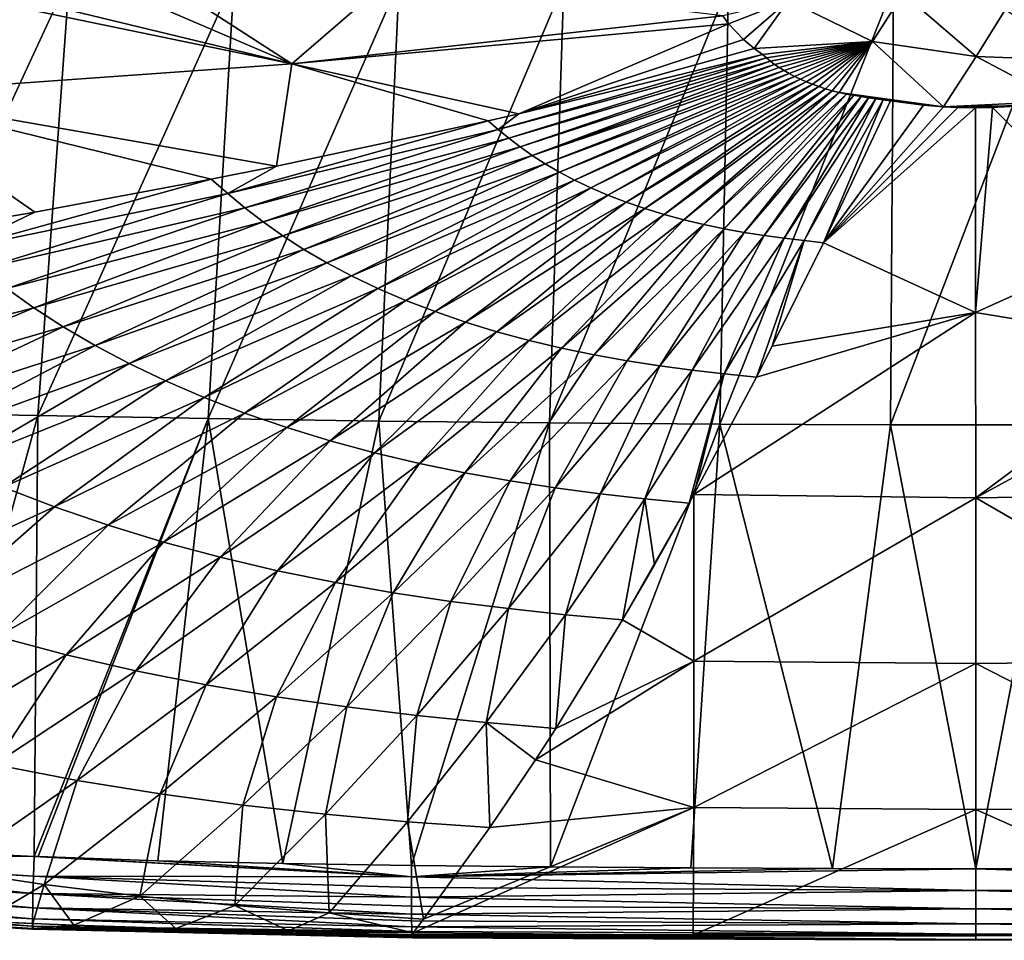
# Model space of a CAD drawing. Header units: metres. Extents: x -109 to 109, y -78 to 121.
# Tile 5 of 256: x -83.69 to -76.29, y -64.3 to -57.38. Entities that reach past the tile are written whole.
import ezdxf

# ---------------------------------------------------------------- set-up
doc = ezdxf.new("R2010")
doc.units = ezdxf.units.M
doc.layers.add('solid_508554_SW0001', color=7, linetype='CONTINUOUS')

msp = doc.modelspace()

# ---------------------------------------------------------------- linework, layer by layer
at = {"layer": 'solid_508554_SW0001'}
for points in [[(-85.486076, -56.914413, 32.06068), (-84.845131, -57.939186, 30.321795), (-81.642212, -57.710243, 31.391817)], [(-84.790482, -56.950092, 32.163677), (-85.486076, -56.914413, 32.06068), (-81.642212, -57.710243, 31.391817)], [(-83.271301, -57.009342, 32.377842), (-84.790482, -56.950092, 32.163677), (-81.642212, -57.710243, 31.391817)], [(-84.550629, -57.03764, 11.283317), (-83.312614, -57.052296, 11.226068), (-84.832703, -60.330124, 12.913543)], [(-83.312614, -57.052296, 11.226068), (-83.551331, -60.353901, 12.865993), (-84.832703, -60.330124, 12.913543)], [(-83.312614, -57.052296, 11.226068), (-82.074158, -57.071987, 11.178472), (-83.551331, -60.353901, 12.865993)], [(-82.700928, -57.024986, 32.454441), (-83.271301, -57.009342, 32.377842), (-81.642212, -57.710243, 31.391817)], [(-80.878265, -57.050926, 32.685322), (-82.700928, -57.024986, 32.454441), (-81.642212, -57.710243, 31.391817)], [(-80.878265, -57.050926, 32.685322), (-81.642212, -57.710243, 31.391817), (-78.402672, -57.349182, 32.399666)], [(-82.074158, -57.071987, 11.178472), (-82.269501, -60.376293, 12.824239), (-83.551331, -60.353901, 12.865993)], [(-82.074158, -57.071987, 11.178472), (-80.835426, -57.091961, 11.142386), (-82.269501, -60.376293, 12.824239)], [(-80.835426, -57.091961, 11.142386), (-80.987404, -60.395004, 12.791321), (-82.269501, -60.376293, 12.824239)], [(-80.835426, -57.091961, 11.142386), (-79.596962, -57.108158, 11.116246), (-80.987404, -60.395004, 12.791321)], [(-79.596962, -57.108158, 11.116246), (-79.705482, -60.4091, 12.767171), (-80.987404, -60.395004, 12.791321)], [(-79.596962, -57.108158, 11.116246), (-78.358513, -57.119034, 11.099188), (-79.705482, -60.4091, 12.767171)], [(-78.358513, -57.119034, 11.099188), (-78.423553, -60.418354, 12.751455), (-79.705482, -60.4091, 12.767171)], [(-78.358513, -57.119034, 11.099188), (-77.119438, -57.124493, 11.090763), (-78.423553, -60.418354, 12.751455)], [(-77.119438, -57.124493, 11.090763), (-77.141106, -60.422939, 12.743707), (-78.423553, -60.418354, 12.751455)], [(-75.879929, -57.124489, 11.090767), (-75.858315, -60.422939, 12.74371), (-77.141106, -60.422939, 12.743707)], [(-77.119438, -57.124493, 11.090763), (-75.879929, -57.124489, 11.090767), (-77.141106, -60.422939, 12.743707)], [(-77.277977, -57.542004, 32.107441), (-77.046539, -57.183506, 32.741199), (-77.90799, -57.23587, 32.625946)], [(-76.498405, -57.654716, 31.913696), (-77.046539, -57.183506, 32.741199), (-77.277977, -57.542004, 32.107441)], [(-76.498405, -57.654716, 31.913696), (-76.279861, -57.305431, 32.535816), (-77.046539, -57.183506, 32.741199)], [(-78.402672, -57.349182, 32.399666), (-78.35965, -57.409225, 32.295761), (-77.90799, -57.23587, 32.625946)], [(-78.35965, -57.409225, 32.295761), (-78.246407, -57.529202, 32.08881), (-77.90799, -57.23587, 32.625946)], [(-78.246407, -57.529202, 32.08881), (-78.166405, -57.595165, 31.975464), (-77.90799, -57.23587, 32.625946)], [(-77.277977, -57.542004, 32.107441), (-77.90799, -57.23587, 32.625946), (-78.166405, -57.595165, 31.975464)], [(-81.642212, -57.710243, 31.391817), (-78.35965, -57.409225, 32.295761), (-78.402672, -57.349182, 32.399666)], [(-75.694031, -57.684692, 31.853472), (-76.279861, -57.305431, 32.535816), (-76.498405, -57.654716, 31.913696)], [(-79.934731, -58.08556, 30.927174), (-78.35965, -57.409225, 32.295761), (-81.642212, -57.710243, 31.391817)], [(-79.934731, -58.08556, 30.927174), (-78.246407, -57.529202, 32.08881), (-78.35965, -57.409225, 32.295761)], [(-79.934731, -58.08556, 30.927174), (-78.166405, -57.595165, 31.975464), (-78.246407, -57.529202, 32.08881)], [(-78.103333, -57.640362, 31.898109), (-77.277977, -57.542004, 32.107441), (-78.166405, -57.595165, 31.975464)], [(-78.103333, -57.640362, 31.898109), (-78.074486, -57.665798, 31.85387), (-77.277977, -57.542004, 32.107441)], [(-78.074486, -57.665798, 31.85387), (-78.04438, -57.690773, 31.810532), (-77.277977, -57.542004, 32.107441)], [(-78.04438, -57.690773, 31.810532), (-78.012177, -57.715145, 31.768248), (-77.277977, -57.542004, 32.107441)], [(-78.012177, -57.715145, 31.768248), (-77.97789, -57.738907, 31.727028), (-77.277977, -57.542004, 32.107441)], [(-77.97789, -57.738907, 31.727028), (-77.941391, -57.76194, 31.687067), (-77.277977, -57.542004, 32.107441)], [(-77.941391, -57.76194, 31.687067), (-77.902695, -57.784222, 31.648413), (-77.277977, -57.542004, 32.107441)], [(-77.902695, -57.784222, 31.648413), (-77.861839, -57.805656, 31.611237), (-77.277977, -57.542004, 32.107441)], [(-77.861839, -57.805656, 31.611237), (-77.818954, -57.826187, 31.57564), (-77.277977, -57.542004, 32.107441)], [(-77.818954, -57.826187, 31.57564), (-77.774101, -57.845749, 31.541727), (-77.277977, -57.542004, 32.107441)], [(-77.774101, -57.845749, 31.541727), (-77.727509, -57.864269, 31.509638), (-77.277977, -57.542004, 32.107441)], [(-77.727509, -57.864269, 31.509638), (-77.679245, -57.88171, 31.479425), (-77.277977, -57.542004, 32.107441)], [(-77.679245, -57.88171, 31.479425), (-77.629539, -57.897999, 31.451229), (-77.277977, -57.542004, 32.107441)], [(-77.629539, -57.897999, 31.451229), (-77.579338, -57.913086, 31.425102), (-77.277977, -57.542004, 32.107441)], [(-77.579338, -57.913086, 31.425102), (-77.527771, -57.926655, 31.401663), (-77.277977, -57.542004, 32.107441)], [(-76.74408, -58.034042, 31.213818), (-77.277977, -57.542004, 32.107441), (-77.527771, -57.926655, 31.401663)], [(-76.74408, -58.034042, 31.213818), (-76.498405, -57.654716, 31.913696), (-77.277977, -57.542004, 32.107441)], [(-80.089073, -58.203812, 30.689434), (-78.074486, -57.665798, 31.85387), (-78.103333, -57.640362, 31.898109)], [(-80.089073, -58.203812, 30.689434), (-78.103333, -57.640362, 31.898109), (-79.934731, -58.08556, 30.927174)], [(-79.934731, -58.08556, 30.927174), (-78.103333, -57.640362, 31.898109), (-78.166405, -57.595165, 31.975464)], [(-81.75515, -58.480007, 29.934313), (-81.642212, -57.710243, 31.391817), (-84.845131, -57.939186, 30.321795)], [(-81.75515, -58.480007, 29.934313), (-80.166183, -58.138386, 30.802481), (-81.642212, -57.710243, 31.391817)], [(-80.166183, -58.138386, 30.802481), (-79.934731, -58.08556, 30.927174), (-81.642212, -57.710243, 31.391817)], [(-80.009811, -58.269131, 30.576155), (-78.074486, -57.665798, 31.85387), (-80.089073, -58.203812, 30.689434)], [(-80.009811, -58.269131, 30.576155), (-78.04438, -57.690773, 31.810532), (-78.074486, -57.665798, 31.85387)], [(-79.925591, -58.334106, 30.463226), (-78.04438, -57.690773, 31.810532), (-80.009811, -58.269131, 30.576155)], [(-79.925591, -58.334106, 30.463226), (-78.012177, -57.715145, 31.768248), (-78.04438, -57.690773, 31.810532)], [(-79.834831, -58.398495, 30.351158), (-78.012177, -57.715145, 31.768248), (-79.925591, -58.334106, 30.463226)], [(-79.834831, -58.398495, 30.351158), (-77.97789, -57.738907, 31.727028), (-78.012177, -57.715145, 31.768248)], [(-75.864799, -57.990738, 31.291075), (-76.498405, -57.654716, 31.913696), (-76.74408, -58.034042, 31.213818)], [(-75.864799, -57.990738, 31.291075), (-75.694031, -57.684692, 31.853472), (-76.498405, -57.654716, 31.913696)], [(-79.834831, -58.398495, 30.351158), (-77.941391, -57.76194, 31.687067), (-77.97789, -57.738907, 31.727028)], [(-79.736664, -58.461937, 30.240664), (-77.941391, -57.76194, 31.687067), (-79.834831, -58.398495, 30.351158)], [(-79.736664, -58.461937, 30.240664), (-77.902695, -57.784222, 31.648413), (-77.941391, -57.76194, 31.687067)], [(-79.63044, -58.524048, 30.132494), (-77.902695, -57.784222, 31.648413), (-79.736664, -58.461937, 30.240664)], [(-79.63044, -58.524048, 30.132494), (-77.861839, -57.805656, 31.611237), (-77.902695, -57.784222, 31.648413)], [(-79.516205, -58.584358, 30.027508), (-77.861839, -57.805656, 31.611237), (-79.63044, -58.524048, 30.132494)], [(-79.516205, -58.584358, 30.027508), (-77.818954, -57.826187, 31.57564), (-77.861839, -57.805656, 31.611237)], [(-79.394188, -58.642384, 29.926592), (-77.818954, -57.826187, 31.57564), (-79.516205, -58.584358, 30.027508)], [(-79.394188, -58.642384, 29.926592), (-77.774101, -57.845749, 31.541727), (-77.818954, -57.826187, 31.57564)], [(-79.264954, -58.697655, 29.830601), (-77.774101, -57.845749, 31.541727), (-79.394188, -58.642384, 29.926592)], [(-79.264954, -58.697655, 29.830601), (-77.727509, -57.864269, 31.509638), (-77.774101, -57.845749, 31.541727)], [(-79.129379, -58.749714, 29.740341), (-77.727509, -57.864269, 31.509638), (-79.264954, -58.697655, 29.830601)], [(-79.129379, -58.749714, 29.740341), (-77.679245, -57.88171, 31.479425), (-77.727509, -57.864269, 31.509638)], [(-83.571663, -58.825333, 28.915712), (-84.845131, -57.939186, 30.321795), (-84.159065, -58.926636, 28.580347)], [(-82.247131, -58.578312, 29.661194), (-81.75515, -58.480007, 29.934313), (-84.845131, -57.939186, 30.321795)], [(-83.571663, -58.825333, 28.915712), (-82.247131, -58.578312, 29.661194), (-84.845131, -57.939186, 30.321795)], [(-78.988388, -58.79813, 29.656572), (-77.679245, -57.88171, 31.479425), (-79.129379, -58.749714, 29.740341)], [(-78.988388, -58.79813, 29.656572), (-77.629539, -57.897999, 31.451229), (-77.679245, -57.88171, 31.479425)], [(-78.843117, -58.84259, 29.579826), (-77.629539, -57.897999, 31.451229), (-78.988388, -58.79813, 29.656572)], [(-78.843117, -58.84259, 29.579826), (-77.579338, -57.913086, 31.425102), (-77.629539, -57.897999, 31.451229)], [(-78.694702, -58.882805, 29.510576), (-77.579338, -57.913086, 31.425102), (-78.843117, -58.84259, 29.579826)], [(-78.694702, -58.882805, 29.510576), (-77.527771, -57.926655, 31.401663), (-77.579338, -57.913086, 31.425102)], [(-78.54425, -58.918655, 29.449007), (-77.527771, -57.926655, 31.401663), (-78.694702, -58.882805, 29.510576)], [(-78.54425, -58.918655, 29.449007), (-77.471855, -57.937748, 31.38279), (-77.527771, -57.926655, 31.401663)], [(-78.392792, -58.950157, 29.395039), (-77.471855, -57.937748, 31.38279), (-78.54425, -58.918655, 29.449007)], [(-78.392792, -58.950157, 29.395039), (-77.416855, -57.947342, 31.366488), (-77.471855, -57.937748, 31.38279)], [(-76.893875, -58.022217, 31.234921), (-76.74408, -58.034042, 31.213818), (-77.527771, -57.926655, 31.401663)], [(-77.141624, -57.989719, 31.293045), (-76.893875, -58.022217, 31.234921), (-77.527771, -57.926655, 31.401663)], [(-77.471855, -57.937748, 31.38279), (-77.141624, -57.989719, 31.293045), (-77.527771, -57.926655, 31.401663)], [(-77.471855, -57.937748, 31.38279), (-77.196632, -57.981773, 31.306908), (-77.141624, -57.989719, 31.293045)], [(-77.471855, -57.937748, 31.38279), (-77.416855, -57.947342, 31.366488), (-77.196632, -57.981773, 31.306908)], [(-78.241272, -58.977417, 29.348429), (-77.416855, -57.947342, 31.366488), (-78.392792, -58.950157, 29.395039)], [(-78.241272, -58.977417, 29.348429), (-77.361778, -57.956703, 31.350443), (-77.416855, -57.947342, 31.366488)], [(-78.090294, -59.000847, 29.308392), (-77.361778, -57.956703, 31.350443), (-78.241272, -58.977417, 29.348429)], [(-78.090294, -59.000847, 29.308392), (-77.306656, -57.965511, 31.335255), (-77.361778, -57.956703, 31.350443)], [(-77.940346, -59.020939, 29.273981), (-77.306656, -57.965511, 31.335255), (-78.090294, -59.000847, 29.308392)], [(-77.940346, -59.020939, 29.273981), (-77.251549, -57.973873, 31.320728), (-77.306656, -57.965511, 31.335255)], [(-77.791473, -59.03849, 29.243725), (-77.251549, -57.973873, 31.320728), (-77.940346, -59.020939, 29.273981)], [(-77.791473, -59.03849, 29.243725), (-77.196632, -57.981773, 31.306908), (-77.251549, -57.973873, 31.320728)], [(-77.644302, -59.056713, 29.211342), (-77.196632, -57.981773, 31.306908), (-77.791473, -59.03849, 29.243725)], [(-77.644302, -59.056713, 29.211342), (-77.141624, -57.989719, 31.293045), (-77.196632, -57.981773, 31.306908)], [(-77.644302, -59.056713, 29.211342), (-76.893875, -58.022217, 31.234921), (-77.141624, -57.989719, 31.293045)], [(-77.416855, -57.947342, 31.366488), (-77.251549, -57.973873, 31.320728), (-77.196632, -57.981773, 31.306908)], [(-77.416855, -57.947342, 31.366488), (-77.361778, -57.956703, 31.350443), (-77.251549, -57.973873, 31.320728)], [(-77.361778, -57.956703, 31.350443), (-77.306656, -57.965511, 31.335255), (-77.251549, -57.973873, 31.320728)], [(-76.112411, -58.022903, 31.233688), (-75.864799, -57.990738, 31.291075), (-76.74408, -58.034042, 31.213818)], [(-80.089073, -58.203812, 30.689434), (-79.934731, -58.08556, 30.927174), (-80.166183, -58.138386, 30.802481)], [(-77.644302, -59.056713, 29.211342), (-76.74408, -58.034042, 31.213818), (-76.893875, -58.022217, 31.234921)], [(-77.644302, -59.056713, 29.211342), (-76.636002, -58.039074, 31.20484), (-76.74408, -58.034042, 31.213818)], [(-77.644302, -59.056713, 29.211342), (-76.502373, -58.041321, 31.200832), (-76.636002, -58.039074, 31.20484)], [(-76.501709, -59.578777, 28.155458), (-76.502373, -58.041321, 31.200832), (-77.644302, -59.056713, 29.211342)], [(-76.373726, -58.039379, 31.2043), (-76.112411, -58.022903, 31.233688), (-76.74408, -58.034042, 31.213818)], [(-76.502373, -58.041321, 31.200832), (-76.373726, -58.039379, 31.2043), (-76.74408, -58.034042, 31.213818)], [(-76.636002, -58.039074, 31.20484), (-76.502373, -58.041321, 31.200832), (-76.74408, -58.034042, 31.213818)], [(-76.501709, -59.578777, 28.155458), (-76.373726, -58.039379, 31.2043), (-76.502373, -58.041321, 31.200832)], [(-76.501709, -59.578777, 28.155458), (-75.353729, -59.060757, 29.203148), (-76.373726, -58.039379, 31.2043)], [(-75.353729, -59.060757, 29.203148), (-76.112411, -58.022903, 31.233688), (-76.373726, -58.039379, 31.2043)], [(-82.122917, -58.685352, 29.477083), (-80.166183, -58.138386, 30.802481), (-81.75515, -58.480007, 29.934313)], [(-80.089073, -58.203812, 30.689434), (-80.166183, -58.138386, 30.802481), (-82.122917, -58.685352, 29.477083)], [(-80.089073, -58.203812, 30.689434), (-82.122917, -58.685352, 29.477083), (-81.994118, -58.791794, 29.293095)], [(-80.009811, -58.269131, 30.576155), (-80.089073, -58.203812, 30.689434), (-81.994118, -58.791794, 29.293095)], [(-80.009811, -58.269131, 30.576155), (-81.994118, -58.791794, 29.293095), (-81.857254, -58.897545, 29.109636)], [(-79.925591, -58.334106, 30.463226), (-80.009811, -58.269131, 30.576155), (-81.857254, -58.897545, 29.109636)], [(-79.925591, -58.334106, 30.463226), (-81.857254, -58.897545, 29.109636), (-81.709793, -59.002251, 28.927559)], [(-79.834831, -58.398495, 30.351158), (-79.925591, -58.334106, 30.463226), (-81.709793, -59.002251, 28.927559)], [(-79.834831, -58.398495, 30.351158), (-81.709793, -59.002251, 28.927559), (-81.550323, -59.10535, 28.748034)], [(-79.736664, -58.461937, 30.240664), (-79.834831, -58.398495, 30.351158), (-81.550323, -59.10535, 28.748034)], [(-79.736664, -58.461937, 30.240664), (-81.550323, -59.10535, 28.748034), (-81.377792, -59.206238, 28.57229)], [(-79.63044, -58.524048, 30.132494), (-79.736664, -58.461937, 30.240664), (-81.377792, -59.206238, 28.57229)], [(-82.122917, -58.685352, 29.477083), (-81.75515, -58.480007, 29.934313), (-82.247131, -58.578312, 29.661194)], [(-79.63044, -58.524048, 30.132494), (-81.377792, -59.206238, 28.57229), (-81.192261, -59.304169, 28.401735)], [(-79.516205, -58.584358, 30.027508), (-79.63044, -58.524048, 30.132494), (-81.192261, -59.304169, 28.401735)], [(-84.151222, -59.103329, 28.231615), (-82.247131, -58.578312, 29.661194), (-83.571663, -58.825333, 28.915712)], [(-82.122917, -58.685352, 29.477083), (-82.247131, -58.578312, 29.661194), (-84.151222, -59.103329, 28.231615)], [(-79.516205, -58.584358, 30.027508), (-81.192261, -59.304169, 28.401735), (-80.99411, -59.39838, 28.237814)], [(-79.394188, -58.642384, 29.926592), (-79.516205, -58.584358, 30.027508), (-80.99411, -59.39838, 28.237814)], [(-82.122917, -58.685352, 29.477083), (-84.151222, -59.103329, 28.231615), (-83.972946, -59.251598, 27.97719)], [(-81.994118, -58.791794, 29.293095), (-82.122917, -58.685352, 29.477083), (-83.972946, -59.251598, 27.97719)], [(-79.394188, -58.642384, 29.926592), (-80.99411, -59.39838, 28.237814), (-80.784248, -59.488121, 28.081911)], [(-79.264954, -58.697655, 29.830601), (-79.394188, -58.642384, 29.926592), (-80.784248, -59.488121, 28.081911)], [(-79.264954, -58.697655, 29.830601), (-80.784248, -59.488121, 28.081911), (-80.564087, -59.572647, 27.935339)], [(-79.129379, -58.749714, 29.740341), (-79.264954, -58.697655, 29.830601), (-80.564087, -59.572647, 27.935339)], [(-79.129379, -58.749714, 29.740341), (-80.564087, -59.572647, 27.935339), (-80.335136, -59.651272, 27.799322)], [(-78.988388, -58.79813, 29.656572), (-79.129379, -58.749714, 29.740341), (-80.335136, -59.651272, 27.799322)], [(-84.151222, -59.103329, 28.231615), (-83.571663, -58.825333, 28.915712), (-84.159065, -58.926636, 28.580347)], [(-81.994118, -58.791794, 29.293095), (-83.972946, -59.251598, 27.97719), (-83.783554, -59.398727, 27.723476)], [(-81.857254, -58.897545, 29.109636), (-81.994118, -58.791794, 29.293095), (-83.783554, -59.398727, 27.723476)], [(-78.988388, -58.79813, 29.656572), (-80.335136, -59.651272, 27.799322), (-80.099205, -59.723484, 27.674723)], [(-78.843117, -58.84259, 29.579826), (-78.988388, -58.79813, 29.656572), (-80.099205, -59.723484, 27.674723)], [(-81.857254, -58.897545, 29.109636), (-83.783554, -59.398727, 27.723476), (-83.579552, -59.544243, 27.471672)], [(-81.709793, -59.002251, 28.927559), (-81.857254, -58.897545, 29.109636), (-83.579552, -59.544243, 27.471672)], [(-78.843117, -58.84259, 29.579826), (-80.099205, -59.723484, 27.674723), (-79.858154, -59.788818, 27.562296)], [(-78.694702, -58.882805, 29.510576), (-78.843117, -58.84259, 29.579826), (-79.858154, -59.788818, 27.562296)], [(-78.694702, -58.882805, 29.510576), (-79.858154, -59.788818, 27.562296), (-79.61377, -59.847065, 27.462341)], [(-78.54425, -58.918655, 29.449007), (-78.694702, -58.882805, 29.510576), (-79.61377, -59.847065, 27.462341)], [(-78.54425, -58.918655, 29.449007), (-79.61377, -59.847065, 27.462341), (-79.367722, -59.898243, 27.374708)], [(-78.392792, -58.950157, 29.395039), (-78.54425, -58.918655, 29.449007), (-79.367722, -59.898243, 27.374708)], [(-78.392792, -58.950157, 29.395039), (-79.367722, -59.898243, 27.374708), (-79.121536, -59.942501, 27.299002)], [(-78.241272, -58.977417, 29.348429), (-78.392792, -58.950157, 29.395039), (-79.121536, -59.942501, 27.299002)], [(-78.241272, -58.977417, 29.348429), (-79.121536, -59.942501, 27.299002), (-78.87619, -59.980484, 27.233929)], [(-78.090294, -59.000847, 29.308392), (-78.241272, -58.977417, 29.348429), (-78.87619, -59.980484, 27.233929)], [(-81.709793, -59.002251, 28.927559), (-83.579552, -59.544243, 27.471672), (-83.359016, -59.687374, 27.22341)], [(-81.550323, -59.10535, 28.748034), (-81.709793, -59.002251, 28.927559), (-83.359016, -59.687374, 27.22341)], [(-78.090294, -59.000847, 29.308392), (-78.87619, -59.980484, 27.233929), (-78.632492, -60.012978, 27.17794)], [(-77.940346, -59.020939, 29.273981), (-78.090294, -59.000847, 29.308392), (-78.632492, -60.012978, 27.17794)], [(-77.940346, -59.020939, 29.273981), (-78.632492, -60.012978, 27.17794), (-78.390511, -60.041225, 27.128639)], [(-77.791473, -59.03849, 29.243725), (-77.940346, -59.020939, 29.273981), (-78.390511, -60.041225, 27.128639)], [(-77.791473, -59.03849, 29.243725), (-78.390511, -60.041225, 27.128639), (-78.149269, -60.06628, 27.084213)], [(-78.029968, -59.833427, 27.590061), (-77.791473, -59.03849, 29.243725), (-78.149269, -60.06628, 27.084213)], [(-78.029968, -59.833427, 27.590061), (-77.644302, -59.056713, 29.211342), (-77.791473, -59.03849, 29.243725)], [(-81.550323, -59.10535, 28.748034), (-83.359016, -59.687374, 27.22341), (-83.120461, -59.827301, 26.980404)], [(-81.377792, -59.206238, 28.57229), (-81.550323, -59.10535, 28.748034), (-83.120461, -59.827301, 26.980404)], [(-76.501709, -59.578777, 28.155458), (-77.644302, -59.056713, 29.211342), (-78.029968, -59.833427, 27.590061)], [(-76.501709, -59.578777, 28.155458), (-74.970093, -59.833317, 27.590302), (-75.353729, -59.060757, 29.203148)], [(-81.377792, -59.206238, 28.57229), (-83.120461, -59.827301, 26.980404), (-82.863983, -59.963017, 26.744598)], [(-81.192261, -59.304169, 28.401735), (-81.377792, -59.206238, 28.57229), (-82.863983, -59.963017, 26.744598)], [(-81.192261, -59.304169, 28.401735), (-82.863983, -59.963017, 26.744598), (-82.590103, -60.093472, 26.51799)], [(-80.99411, -59.39838, 28.237814), (-81.192261, -59.304169, 28.401735), (-82.590103, -60.093472, 26.51799)], [(-83.579552, -59.544243, 27.471672), (-83.783554, -59.398727, 27.723476), (-85.442734, -60.027069, 25.985147)], [(-80.99411, -59.39838, 28.237814), (-82.590103, -60.093472, 26.51799), (-82.300041, -60.217644, 26.302485)], [(-80.784248, -59.488121, 28.081911), (-80.99411, -59.39838, 28.237814), (-82.300041, -60.217644, 26.302485)], [(-80.784248, -59.488121, 28.081911), (-82.300041, -60.217644, 26.302485), (-81.995735, -60.334522, 26.09989)], [(-80.564087, -59.572647, 27.935339), (-80.784248, -59.488121, 28.081911), (-81.995735, -60.334522, 26.09989)], [(-83.579552, -59.544243, 27.471672), (-85.442734, -60.027069, 25.985147), (-85.161507, -60.211174, 25.668646)], [(-83.359016, -59.687374, 27.22341), (-83.579552, -59.544243, 27.471672), (-85.161507, -60.211174, 25.668646)], [(-80.564087, -59.572647, 27.935339), (-81.995735, -60.334522, 26.09989), (-81.67926, -60.443161, 25.91188)], [(-80.335136, -59.651272, 27.799322), (-80.564087, -59.572647, 27.935339), (-81.67926, -60.443161, 25.91188)], [(-76.501709, -59.578777, 28.155458), (-78.149269, -60.06628, 27.084213), (-78.618614, -60.948051, 25.074507)], [(-76.501709, -59.578777, 28.155458), (-78.618614, -60.948051, 25.074507), (-76.501282, -60.970955, 25.070768)], [(-76.501709, -59.578777, 28.155458), (-78.029968, -59.833427, 27.590061), (-78.149269, -60.06628, 27.084213)], [(-76.501709, -59.578777, 28.155458), (-76.501282, -60.970955, 25.070768), (-74.970093, -59.833317, 27.590302)], [(-83.359016, -59.687374, 27.22341), (-85.161507, -60.211174, 25.668646), (-84.857407, -60.390877, 25.358896)], [(-83.120461, -59.827301, 26.980404), (-83.359016, -59.687374, 27.22341), (-84.857407, -60.390877, 25.358896)], [(-80.335136, -59.651272, 27.799322), (-81.67926, -60.443161, 25.91188), (-81.353081, -60.542854, 25.739639)], [(-80.099205, -59.723484, 27.674723), (-80.335136, -59.651272, 27.799322), (-81.353081, -60.542854, 25.739639)], [(-80.099205, -59.723484, 27.674723), (-81.353081, -60.542854, 25.739639), (-81.01976, -60.632977, 25.58419)], [(-79.858154, -59.788818, 27.562296), (-80.099205, -59.723484, 27.674723), (-81.01976, -60.632977, 25.58419)], [(-79.858154, -59.788818, 27.562296), (-81.01976, -60.632977, 25.58419), (-80.681747, -60.713226, 25.445932)], [(-79.61377, -59.847065, 27.462341), (-79.858154, -59.788818, 27.562296), (-80.681747, -60.713226, 25.445932)], [(-83.120461, -59.827301, 26.980404), (-84.857407, -60.390877, 25.358896), (-84.530548, -60.564903, 25.058369)], [(-82.863983, -59.963017, 26.744598), (-83.120461, -59.827301, 26.980404), (-84.530548, -60.564903, 25.058369)], [(-79.61377, -59.847065, 27.462341), (-80.681747, -60.713226, 25.445932), (-80.341324, -60.783627, 25.324646)], [(-79.367722, -59.898243, 27.374708), (-79.61377, -59.847065, 27.462341), (-80.341324, -60.783627, 25.324646)], [(-76.501282, -60.970955, 25.070768), (-74.848, -60.071575, 27.072598), (-74.970093, -59.833317, 27.590302)], [(-79.367722, -59.898243, 27.374708), (-80.341324, -60.783627, 25.324646), (-80.000618, -60.844379, 25.21977)], [(-79.121536, -59.942501, 27.299002), (-79.367722, -59.898243, 27.374708), (-80.000618, -60.844379, 25.21977)], [(-79.121536, -59.942501, 27.299002), (-80.000618, -60.844379, 25.21977), (-79.660965, -60.896355, 25.129513)], [(-78.87619, -59.980484, 27.233929), (-79.121536, -59.942501, 27.299002), (-79.660965, -60.896355, 25.129513)], [(-82.863983, -59.963017, 26.744598), (-84.530548, -60.564903, 25.058369), (-84.181557, -60.731911, 24.769594)], [(-82.590103, -60.093472, 26.51799), (-82.863983, -59.963017, 26.744598), (-84.181557, -60.731911, 24.769594)], [(-78.87619, -59.980484, 27.233929), (-79.660965, -60.896355, 25.129513), (-79.323486, -60.940617, 25.051725)], [(-78.632492, -60.012978, 27.17794), (-78.87619, -59.980484, 27.233929), (-79.323486, -60.940617, 25.051725)], [(-78.632492, -60.012978, 27.17794), (-79.323486, -60.940617, 25.051725), (-78.988312, -60.978863, 24.983095)], [(-78.390511, -60.041225, 27.128639), (-78.632492, -60.012978, 27.17794), (-78.988312, -60.978863, 24.983095)], [(-78.390511, -60.041225, 27.128639), (-78.988312, -60.978863, 24.983095), (-78.653603, -61.011597, 24.923418)], [(-78.618614, -60.948051, 25.074507), (-78.390511, -60.041225, 27.128639), (-78.653603, -61.011597, 24.923418)], [(-78.618614, -60.948051, 25.074507), (-78.149269, -60.06628, 27.084213), (-78.390511, -60.041225, 27.128639)], [(-76.501282, -60.970955, 25.070768), (-74.385666, -60.940289, 25.092907), (-74.848, -60.071575, 27.072598)], [(-82.590103, -60.093472, 26.51799), (-84.181557, -60.731911, 24.769594), (-83.811951, -60.890598, 24.494976)], [(-82.300041, -60.217644, 26.302485), (-82.590103, -60.093472, 26.51799), (-83.811951, -60.890598, 24.494976)], [(-82.300041, -60.217644, 26.302485), (-83.811951, -60.890598, 24.494976), (-83.424164, -61.039696, 24.236794)], [(-81.995735, -60.334522, 26.09989), (-82.300041, -60.217644, 26.302485), (-83.424164, -61.039696, 24.236794)], [(-84.449959, -63.625019, 14.538248), (-84.832703, -60.330124, 12.913543), (-83.551331, -60.353901, 12.865993)], [(-83.578339, -63.666435, 14.527419), (-84.449959, -63.625019, 14.538248), (-83.551331, -60.353901, 12.865993)], [(-83.578339, -63.666435, 14.527419), (-83.551331, -60.353901, 12.865993), (-82.269501, -60.376293, 12.824239)], [(-83.546768, -63.66774, 14.52699), (-83.578339, -63.666435, 14.527419), (-82.269501, -60.376293, 12.824239)], [(-82.64917, -63.698761, 14.513722), (-83.546768, -63.66774, 14.52699), (-82.269501, -60.376293, 12.824239)], [(-81.995735, -60.334522, 26.09989), (-83.424164, -61.039696, 24.236794), (-83.020782, -61.178009, 23.99716)], [(-81.67926, -60.443161, 25.91188), (-81.995735, -60.334522, 26.09989), (-83.020782, -61.178009, 23.99716)], [(-81.709099, -63.72039, 14.498497), (-82.64917, -63.698761, 14.513722), (-82.269501, -60.376293, 12.824239)], [(-81.709099, -63.72039, 14.498497), (-82.269501, -60.376293, 12.824239), (-80.987404, -60.395004, 12.791321)], [(-81.67926, -60.443161, 25.91188), (-83.020782, -61.178009, 23.99716), (-82.604927, -61.304665, 23.77755)], [(-81.353081, -60.542854, 25.739639), (-81.67926, -60.443161, 25.91188), (-82.604927, -61.304665, 23.77755)], [(-80.742798, -63.734459, 14.483227), (-81.709099, -63.72039, 14.498497), (-80.987404, -60.395004, 12.791321)], [(-80.742798, -63.734459, 14.483227), (-80.987404, -60.395004, 12.791321), (-79.705482, -60.4091, 12.767171)], [(-79.696373, -63.745361, 14.469745), (-80.742798, -63.734459, 14.483227), (-79.705482, -60.4091, 12.767171)], [(-79.696373, -63.745361, 14.469745), (-79.705482, -60.4091, 12.767171), (-78.423553, -60.418354, 12.751455)], [(-78.641632, -63.752926, 14.459906), (-79.696373, -63.745361, 14.469745), (-78.423553, -60.418354, 12.751455)], [(-77.577667, -63.757393, 14.453881), (-78.641632, -63.752926, 14.459906), (-78.423553, -60.418354, 12.751455)], [(-77.577667, -63.757393, 14.453881), (-78.423553, -60.418354, 12.751455), (-77.141106, -60.422939, 12.743707)], [(-76.499992, -63.758892, 14.451833), (-77.577667, -63.757393, 14.453881), (-77.141106, -60.422939, 12.743707)], [(-76.499992, -63.758892, 14.451833), (-77.141106, -60.422939, 12.743707), (-75.858315, -60.422939, 12.74371)], [(-75.421585, -63.757393, 14.453883), (-76.499992, -63.758892, 14.451833), (-75.858315, -60.422939, 12.74371)], [(-81.353081, -60.542854, 25.739639), (-82.604927, -61.304665, 23.77755), (-82.179817, -61.418873, 23.579247)], [(-81.01976, -60.632977, 25.58419), (-81.353081, -60.542854, 25.739639), (-82.179817, -61.418873, 23.579247)], [(-81.01976, -60.632977, 25.58419), (-82.179817, -61.418873, 23.579247), (-81.748528, -61.520267, 23.402737)], [(-80.681747, -60.713226, 25.445932), (-81.01976, -60.632977, 25.58419), (-81.748528, -61.520267, 23.402737)], [(-80.681747, -60.713226, 25.445932), (-81.748528, -61.520267, 23.402737), (-81.313972, -61.608894, 23.247719)], [(-80.341324, -60.783627, 25.324646), (-80.681747, -60.713226, 25.445932), (-81.313972, -61.608894, 23.247719)], [(-80.341324, -60.783627, 25.324646), (-81.313972, -61.608894, 23.247719), (-80.878822, -61.685028, 23.113472)], [(-80.000618, -60.844379, 25.21977), (-80.341324, -60.783627, 25.324646), (-80.878822, -61.685028, 23.113472)], [(-83.424164, -61.039696, 24.236794), (-83.811951, -60.890598, 24.494976), (-84.849297, -61.69381, 22.34943)], [(-80.000618, -60.844379, 25.21977), (-80.878822, -61.685028, 23.113472), (-80.444809, -61.74979, 22.997709)], [(-79.660965, -60.896355, 25.129513), (-80.000618, -60.844379, 25.21977), (-80.444809, -61.74979, 22.997709)], [(-79.660965, -60.896355, 25.129513), (-80.444809, -61.74979, 22.997709), (-80.013367, -61.804535, 22.897701)], [(-79.323486, -60.940617, 25.051725), (-79.660965, -60.896355, 25.129513), (-80.013367, -61.804535, 22.897701)], [(-79.323486, -60.940617, 25.051725), (-80.013367, -61.804535, 22.897701), (-79.584702, -61.851437, 22.809244)], [(-78.988312, -60.978863, 24.983095), (-79.323486, -60.940617, 25.051725), (-79.584702, -61.851437, 22.809244)], [(-78.988312, -60.978863, 24.983095), (-79.584702, -61.851437, 22.809244), (-79.155411, -61.889446, 22.737209)], [(-78.618614, -60.948051, 25.074507), (-78.914536, -61.475883, 23.791126), (-79.155411, -61.889446, 22.737209)], [(-78.619102, -62.198311, 21.953907), (-78.618614, -60.948051, 25.074507), (-79.155411, -61.889446, 22.737209)], [(-78.914536, -61.475883, 23.791126), (-78.988312, -60.978863, 24.983095), (-79.155411, -61.889446, 22.737209)], [(-78.914536, -61.475883, 23.791126), (-78.653603, -61.011597, 24.923418), (-78.988312, -60.978863, 24.983095)], [(-78.618614, -60.948051, 25.074507), (-78.653603, -61.011597, 24.923418), (-78.914536, -61.475883, 23.791126)], [(-78.619102, -62.198311, 21.953907), (-76.501282, -60.970955, 25.070768), (-78.618614, -60.948051, 25.074507)], [(-78.619102, -62.198311, 21.953907), (-76.500854, -62.215839, 21.950541), (-76.501282, -60.970955, 25.070768)], [(-76.501282, -60.970955, 25.070768), (-74.38517, -62.193741, 21.966261), (-74.385666, -60.940289, 25.092907)], [(-76.501282, -60.970955, 25.070768), (-76.500854, -62.215839, 21.950541), (-74.38517, -62.193741, 21.966261)], [(-83.424164, -61.039696, 24.236794), (-84.849297, -61.69381, 22.34943), (-84.359688, -61.861374, 22.058552)], [(-83.020782, -61.178009, 23.99716), (-83.424164, -61.039696, 24.236794), (-84.359688, -61.861374, 22.058552)], [(-83.020782, -61.178009, 23.99716), (-84.359688, -61.861374, 22.058552), (-83.854736, -62.014225, 21.791821)], [(-82.604927, -61.304665, 23.77755), (-83.020782, -61.178009, 23.99716), (-83.854736, -62.014225, 21.791821)], [(-82.604927, -61.304665, 23.77755), (-83.854736, -62.014225, 21.791821), (-83.33831, -62.151443, 21.550756)], [(-82.179817, -61.418873, 23.579247), (-82.604927, -61.304665, 23.77755), (-83.33831, -62.151443, 21.550756)], [(-82.179817, -61.418873, 23.579247), (-83.33831, -62.151443, 21.550756), (-82.814095, -62.272625, 21.33593)], [(-81.748528, -61.520267, 23.402737), (-82.179817, -61.418873, 23.579247), (-82.814095, -62.272625, 21.33593)], [(-81.748528, -61.520267, 23.402737), (-82.814095, -62.272625, 21.33593), (-82.285599, -62.37788, 21.146965)], [(-81.313972, -61.608894, 23.247719), (-81.748528, -61.520267, 23.402737), (-82.285599, -62.37788, 21.146965)], [(-81.313972, -61.608894, 23.247719), (-82.285599, -62.37788, 21.146965), (-81.756042, -62.46759, 20.982975)], [(-80.878822, -61.685028, 23.113472), (-81.313972, -61.608894, 23.247719), (-81.756042, -62.46759, 20.982975)], [(-80.878822, -61.685028, 23.113472), (-81.756042, -62.46759, 20.982975), (-81.227547, -62.543175, 20.841208)], [(-80.444809, -61.74979, 22.997709), (-80.878822, -61.685028, 23.113472), (-81.227547, -62.543175, 20.841208)], [(-80.444809, -61.74979, 22.997709), (-81.227547, -62.543175, 20.841208), (-80.701874, -62.606346, 20.718369)], [(-80.013367, -61.804535, 22.897701), (-80.444809, -61.74979, 22.997709), (-80.701874, -62.606346, 20.718369)], [(-80.013367, -61.804535, 22.897701), (-80.701874, -62.606346, 20.718369), (-80.179352, -62.65979, 20.609413)], [(-79.584702, -61.851437, 22.809244), (-80.013367, -61.804535, 22.897701), (-80.179352, -62.65979, 20.609413)], [(-79.584702, -61.851437, 22.809244), (-80.179352, -62.65979, 20.609413), (-79.656891, -62.704266, 20.516342)], [(-79.155411, -61.889446, 22.737209), (-79.584702, -61.851437, 22.809244), (-79.656891, -62.704266, 20.516342)], [(-78.619102, -62.198311, 21.953907), (-79.155411, -61.889446, 22.737209), (-79.656891, -62.704266, 20.516342)], [(-83.33831, -62.151443, 21.550756), (-83.854736, -62.014225, 21.791821), (-84.494453, -62.83762, 19.502462)], [(-83.33831, -62.151443, 21.550756), (-84.494453, -62.83762, 19.502462), (-83.87748, -62.976719, 19.248993)], [(-82.814095, -62.272625, 21.33593), (-83.33831, -62.151443, 21.550756), (-83.87748, -62.976719, 19.248993)], [(-78.619102, -62.198311, 21.953907), (-79.656891, -62.704266, 20.516342), (-79.809792, -62.940338, 19.832047)], [(-78.619102, -62.198311, 21.953907), (-79.809792, -62.940338, 19.832047), (-78.619102, -63.299255, 18.807306)], [(-78.619102, -62.198311, 21.953907), (-78.619102, -63.299255, 18.807306), (-76.500854, -62.215839, 21.950541)], [(-78.619102, -63.299255, 18.807306), (-76.500427, -63.313438, 18.794777), (-76.500854, -62.215839, 21.950541)], [(-76.500854, -62.215839, 21.950541), (-74.38517, -63.297272, 18.813532), (-74.38517, -62.193741, 21.966261)], [(-76.500854, -62.215839, 21.950541), (-76.500427, -63.313438, 18.794777), (-74.38517, -63.297272, 18.813532)], [(-82.814095, -62.272625, 21.33593), (-83.87748, -62.976719, 19.248993), (-83.255135, -63.096333, 19.025604)], [(-82.285599, -62.37788, 21.146965), (-82.814095, -62.272625, 21.33593), (-83.255135, -63.096333, 19.025604)], [(-82.285599, -62.37788, 21.146965), (-83.255135, -63.096333, 19.025604), (-82.631195, -63.197018, 18.83127)], [(-81.756042, -62.46759, 20.982975), (-82.285599, -62.37788, 21.146965), (-82.631195, -63.197018, 18.83127)], [(-81.756042, -62.46759, 20.982975), (-82.631195, -63.197018, 18.83127), (-82.008171, -63.280575, 18.6628)], [(-81.227547, -62.543175, 20.841208), (-81.756042, -62.46759, 20.982975), (-82.008171, -63.280575, 18.6628)], [(-81.227547, -62.543175, 20.841208), (-82.008171, -63.280575, 18.6628), (-81.388176, -63.349152, 18.516378)], [(-80.701874, -62.606346, 20.718369), (-81.227547, -62.543175, 20.841208), (-81.388176, -63.349152, 18.516378)], [(-80.701874, -62.606346, 20.718369), (-81.388176, -63.349152, 18.516378), (-80.77166, -63.406067, 18.386152)], [(-80.179352, -62.65979, 20.609413), (-80.701874, -62.606346, 20.718369), (-80.77166, -63.406067, 18.386152)], [(-80.179352, -62.65979, 20.609413), (-80.77166, -63.406067, 18.386152), (-80.152519, -63.448593, 18.286285)], [(-79.809792, -62.940338, 19.832047), (-80.179352, -62.65979, 20.609413), (-80.152519, -63.448593, 18.286285)], [(-79.809792, -62.940338, 19.832047), (-79.656891, -62.704266, 20.516342), (-80.179352, -62.65979, 20.609413)], [(-83.255135, -63.096333, 19.025604), (-83.87748, -62.976719, 19.248993), (-84.220009, -63.76984, 16.886169)], [(-78.619102, -63.299255, 18.807306), (-79.809792, -62.940338, 19.832047), (-80.152519, -63.448593, 18.286285)], [(-83.255135, -63.096333, 19.025604), (-84.220009, -63.76984, 16.886169), (-83.501762, -63.877876, 16.660557)], [(-82.631195, -63.197018, 18.83127), (-83.255135, -63.096333, 19.025604), (-83.501762, -63.877876, 16.660557)], [(-82.631195, -63.197018, 18.83127), (-83.501762, -63.877876, 16.660557), (-82.784431, -63.96537, 16.464457)], [(-82.008171, -63.280575, 18.6628), (-82.631195, -63.197018, 18.83127), (-82.784431, -63.96537, 16.464457)], [(-82.008171, -63.280575, 18.6628), (-82.784431, -63.96537, 16.464457), (-82.070496, -64.035057, 16.29357)], [(-81.388176, -63.349152, 18.516378), (-82.008171, -63.280575, 18.6628), (-82.070496, -64.035057, 16.29357)], [(-78.619102, -63.299255, 18.807306), (-80.651466, -64.137558, 16.006048), (-80.729729, -64.239372, 15.645078)], [(-78.619102, -63.299255, 18.807306), (-80.729729, -64.239372, 15.645078), (-78.624512, -64.257904, 15.613975)], [(-78.619102, -63.299255, 18.807306), (-80.152519, -63.448593, 18.286285), (-80.651466, -64.137558, 16.006048)], [(-78.619102, -63.299255, 18.807306), (-78.624512, -64.257904, 15.613975), (-76.500427, -63.313438, 18.794777)], [(-78.624512, -64.257904, 15.613975), (-76.5, -64.263756, 15.603423), (-76.500427, -63.313438, 18.794777)], [(-76.500427, -63.313438, 18.794777), (-74.379639, -64.257927, 15.613933), (-74.38517, -63.297272, 18.813532)], [(-76.500427, -63.313438, 18.794777), (-76.5, -64.263756, 15.603423), (-74.379639, -64.257927, 15.613933)], [(-81.388176, -63.349152, 18.516378), (-82.070496, -64.035057, 16.29357), (-81.360489, -64.091072, 16.141273)], [(-80.77166, -63.406067, 18.386152), (-81.388176, -63.349152, 18.516378), (-81.360489, -64.091072, 16.141273)], [(-80.77166, -63.406067, 18.386152), (-81.360489, -64.091072, 16.141273), (-80.651466, -64.137558, 16.006048)], [(-80.152519, -63.448593, 18.286285), (-80.77166, -63.406067, 18.386152), (-80.651466, -64.137558, 16.006048)], [(-83.58326, -63.814854, 14.619634), (-86.413284, -63.649513, 14.647788), (-86.412071, -63.634071, 14.636367)], [(-86.412071, -63.634071, 14.636367), (-84.449959, -63.625019, 14.538248), (-83.578339, -63.666435, 14.527419)], [(-83.58326, -63.814854, 14.619634), (-86.412071, -63.634071, 14.636367), (-83.578339, -63.666435, 14.527419)], [(-83.58654, -63.945034, 14.73632), (-86.422653, -63.770466, 14.755542), (-86.413284, -63.649513, 14.647788)], [(-83.58654, -63.945034, 14.73632), (-86.413284, -63.649513, 14.647788), (-83.58326, -63.814854, 14.619634)], [(-80.742889, -63.819321, 14.532213), (-83.58326, -63.814854, 14.619634), (-83.578339, -63.666435, 14.527419)], [(-80.742889, -63.819321, 14.532213), (-83.578339, -63.666435, 14.527419), (-83.546768, -63.66774, 14.52699)], [(-80.742889, -63.819321, 14.532213), (-83.546768, -63.66774, 14.52699), (-82.64917, -63.698761, 14.513722)], [(-80.742889, -63.819321, 14.532213), (-82.64917, -63.698761, 14.513722), (-81.709099, -63.72039, 14.498497)], [(-83.588646, -64.052925, 14.873899), (-86.431221, -63.883163, 14.897474), (-86.423508, -63.781609, 14.767413)], [(-83.58654, -63.945034, 14.73632), (-86.423508, -63.781609, 14.767413), (-86.422653, -63.770466, 14.755542)], [(-83.588646, -64.052925, 14.873899), (-86.423508, -63.781609, 14.767413), (-83.58654, -63.945034, 14.73632)], [(-83.501762, -63.877876, 16.660557), (-84.220009, -63.76984, 16.886169), (-83.973564, -64.154037, 15.722422)], [(-80.742889, -63.819321, 14.532213), (-81.709099, -63.72039, 14.498497), (-80.742798, -63.734459, 14.483227)], [(-80.742889, -63.819321, 14.532213), (-80.742798, -63.734459, 14.483227), (-79.696373, -63.745361, 14.469745)], [(-80.742889, -63.819321, 14.532213), (-79.696373, -63.745361, 14.469745), (-78.641632, -63.752926, 14.459906)], [(-80.742889, -63.819321, 14.532213), (-78.641632, -63.752926, 14.459906), (-77.577667, -63.757393, 14.453881)], [(-80.742889, -63.819321, 14.532213), (-77.577667, -63.757393, 14.453881), (-76.499992, -63.758892, 14.451833)], [(-76.5, -63.921638, 14.557265), (-80.742889, -63.819321, 14.532213), (-76.499992, -63.758892, 14.451833)], [(-72.257187, -63.899242, 14.588941), (-76.5, -63.921638, 14.557265), (-76.499992, -63.758892, 14.451833)], [(-72.257103, -63.819546, 14.531861), (-76.499992, -63.758892, 14.451833), (-75.421585, -63.757393, 14.453883)], [(-72.257103, -63.819546, 14.531861), (-72.257187, -63.899242, 14.588941), (-76.499992, -63.758892, 14.451833)], [(-80.742546, -63.972679, 14.653845), (-83.58654, -63.945034, 14.73632), (-83.58326, -63.814854, 14.619634)], [(-80.742805, -63.898983, 14.589268), (-80.742546, -63.972679, 14.653845), (-83.58326, -63.814854, 14.619634)], [(-80.742889, -63.819321, 14.532213), (-80.742805, -63.898983, 14.589268), (-83.58326, -63.814854, 14.619634)], [(-76.5, -63.921638, 14.557265), (-80.742805, -63.898983, 14.589268), (-80.742889, -63.819321, 14.532213)], [(-83.589508, -64.135231, 15.028167), (-86.437531, -63.968445, 15.057491), (-86.431763, -63.890415, 14.908696)], [(-83.588646, -64.052925, 14.873899), (-86.431763, -63.890415, 14.908696), (-86.431221, -63.883163, 14.897474)], [(-83.589508, -64.135231, 15.028167), (-86.431763, -63.890415, 14.908696), (-83.588646, -64.052925, 14.873899)], [(-83.501762, -63.877876, 16.660557), (-83.973564, -64.154037, 15.722422), (-83.588745, -64.171074, 15.713402)], [(-83.501762, -63.877876, 16.660557), (-83.588745, -64.171074, 15.713402), (-83.278427, -64.183296, 15.705865)], [(-82.784431, -63.96537, 16.464457), (-83.501762, -63.877876, 16.660557), (-83.278427, -64.183296, 15.705865)], [(-76.5, -63.921638, 14.557265), (-80.742546, -63.972679, 14.653845), (-80.742805, -63.898983, 14.589268)], [(-76.5, -64.060997, 14.692151), (-80.742546, -63.972679, 14.653845), (-76.5, -63.921638, 14.557265)], [(-72.257187, -63.899242, 14.588941), (-72.257446, -63.972969, 14.653543), (-76.5, -63.921638, 14.557265)], [(-72.257881, -64.040016, 14.725051), (-76.5, -64.060997, 14.692151), (-76.5, -63.921638, 14.557265)], [(-72.257446, -63.972969, 14.653543), (-72.257881, -64.040016, 14.725051), (-76.5, -63.921638, 14.557265)], [(-83.589104, -64.18943, 15.194406), (-86.441406, -64.023506, 15.230325), (-86.43782, -63.97245, 15.067129)], [(-83.589104, -64.18943, 15.194406), (-86.43782, -63.97245, 15.067129), (-86.437531, -63.968445, 15.057491)], [(-83.589104, -64.18943, 15.194406), (-86.437531, -63.968445, 15.057491), (-83.589508, -64.135231, 15.028167)], [(-80.741493, -64.099411, 14.803014), (-83.588646, -64.052925, 14.873899), (-83.58654, -63.945034, 14.73632)], [(-80.742104, -64.039703, 14.725322), (-80.741493, -64.099411, 14.803014), (-83.58654, -63.945034, 14.73632)], [(-80.742546, -63.972679, 14.653845), (-80.742104, -64.039703, 14.725322), (-83.58654, -63.945034, 14.73632)], [(-82.784431, -63.96537, 16.464457), (-83.278427, -64.183296, 15.705865), (-82.513657, -64.207741, 15.686865)], [(-82.070496, -64.035057, 16.29357), (-82.784431, -63.96537, 16.464457), (-82.513657, -64.207741, 15.686865)], [(-76.5, -64.060997, 14.692151), (-80.742104, -64.039703, 14.725322), (-80.742546, -63.972679, 14.653845)], [(-83.587448, -64.213867, 15.367533), (-86.442741, -64.046532, 15.410287), (-86.441505, -64.025101, 15.237665)], [(-83.584587, -64.207802, 15.542255), (-86.441505, -64.036514, 15.59309), (-86.442741, -64.046684, 15.414868)], [(-83.584587, -64.207802, 15.542255), (-86.442741, -64.046684, 15.414868), (-86.442741, -64.046532, 15.410287)], [(-83.584587, -64.207802, 15.542255), (-86.442741, -64.046532, 15.410287), (-83.587448, -64.213867, 15.367533)], [(-83.587448, -64.213867, 15.367533), (-86.441505, -64.025101, 15.237665), (-86.441406, -64.023506, 15.230325)], [(-86.441505, -64.036514, 15.59309), (-83.588745, -64.171074, 15.713402), (-83.973564, -64.154037, 15.722422)], [(-83.584587, -64.207802, 15.542255), (-83.588745, -64.171074, 15.713402), (-86.441505, -64.036514, 15.59309)], [(-83.587448, -64.213867, 15.367533), (-86.441406, -64.023506, 15.230325), (-83.589104, -64.18943, 15.194406)], [(-80.739784, -64.194656, 14.974005), (-83.589508, -64.135231, 15.028167), (-83.588646, -64.052925, 14.873899)], [(-80.740715, -64.151222, 14.886174), (-80.739784, -64.194656, 14.974005), (-83.588646, -64.052925, 14.873899)], [(-80.741493, -64.099411, 14.803014), (-80.740715, -64.151222, 14.886174), (-83.588646, -64.052925, 14.873899)], [(-82.070496, -64.035057, 16.29357), (-82.513657, -64.207741, 15.686865), (-81.667168, -64.226135, 15.666373)], [(-81.360489, -64.091072, 16.141273), (-82.070496, -64.035057, 16.29357), (-81.667168, -64.226135, 15.666373)], [(-76.5, -64.060997, 14.692151), (-80.741493, -64.099411, 14.803014), (-80.742104, -64.039703, 14.725322)], [(-76.5, -64.1717, 14.8514), (-80.741493, -64.099411, 14.803014), (-76.5, -64.060997, 14.692151)], [(-72.257881, -64.040016, 14.725051), (-72.258484, -64.099747, 14.802775), (-76.5, -64.060997, 14.692151)], [(-72.259262, -64.151588, 14.88597), (-76.5, -64.1717, 14.8514), (-76.5, -64.060997, 14.692151)], [(-72.258484, -64.099747, 14.802775), (-72.259262, -64.151588, 14.88597), (-76.5, -64.060997, 14.692151)], [(-80.738701, -64.229279, 15.065663), (-83.589104, -64.18943, 15.194406), (-83.589508, -64.135231, 15.028167)], [(-80.739784, -64.194656, 14.974005), (-80.738701, -64.229279, 15.065663), (-83.589508, -64.135231, 15.028167)], [(-81.360489, -64.091072, 16.141273), (-81.667168, -64.226135, 15.666373), (-80.729729, -64.239372, 15.645078)], [(-80.651466, -64.137558, 16.006048), (-81.360489, -64.091072, 16.141273), (-80.729729, -64.239372, 15.645078)], [(-76.5, -64.1717, 14.8514), (-80.740715, -64.151222, 14.886174), (-80.741493, -64.099411, 14.803014)], [(-76.5, -64.1717, 14.8514), (-80.739784, -64.194656, 14.974005), (-80.740715, -64.151222, 14.886174)], [(-72.259262, -64.151588, 14.88597), (-72.260193, -64.195038, 14.973838), (-76.5, -64.1717, 14.8514)], [(-80.736137, -64.270874, 15.256912), (-83.587448, -64.213867, 15.367533), (-83.589104, -64.18943, 15.194406)], [(-80.73748, -64.254768, 15.160269), (-80.736137, -64.270874, 15.256912), (-83.589104, -64.18943, 15.194406)], [(-80.738701, -64.229279, 15.065663), (-80.73748, -64.254768, 15.160269), (-83.589104, -64.18943, 15.194406)], [(-83.584587, -64.207802, 15.542255), (-83.278427, -64.183296, 15.705865), (-83.588745, -64.171074, 15.713402)], [(-80.733116, -64.274414, 15.452591), (-83.584587, -64.207802, 15.542255), (-83.587448, -64.213867, 15.367533)], [(-80.734673, -64.277443, 15.354666), (-80.733116, -64.274414, 15.452591), (-83.587448, -64.213867, 15.367533)], [(-80.736137, -64.270874, 15.256912), (-80.734673, -64.277443, 15.354666), (-83.587448, -64.213867, 15.367533)], [(-83.584587, -64.207802, 15.542255), (-82.513657, -64.207741, 15.686865), (-83.278427, -64.183296, 15.705865)], [(-83.584587, -64.207802, 15.542255), (-81.667168, -64.226135, 15.666373), (-82.513657, -64.207741, 15.686865)], [(-83.584587, -64.207802, 15.542255), (-80.729729, -64.239372, 15.645078), (-81.667168, -64.226135, 15.666373)], [(-80.731468, -64.261818, 15.549747), (-80.729729, -64.239372, 15.645078), (-83.584587, -64.207802, 15.542255)], [(-80.733116, -64.274414, 15.452591), (-80.731468, -64.261818, 15.549747), (-83.584587, -64.207802, 15.542255)], [(-76.5, -64.249573, 15.029023), (-80.739784, -64.194656, 14.974005), (-76.5, -64.1717, 14.8514)], [(-76.5, -64.249573, 15.029023), (-80.738701, -64.229279, 15.065663), (-80.739784, -64.194656, 14.974005)], [(-76.5, -64.249573, 15.029023), (-80.73748, -64.254768, 15.160269), (-80.738701, -64.229279, 15.065663)], [(-72.261276, -64.229675, 15.065534), (-76.5, -64.249573, 15.029023), (-76.5, -64.1717, 14.8514)], [(-72.260193, -64.195038, 14.973838), (-72.261276, -64.229675, 15.065534), (-76.5, -64.1717, 14.8514)], [(-72.261276, -64.229675, 15.065534), (-72.262497, -64.255173, 15.160178), (-76.5, -64.249573, 15.029023)], [(-76.5, -64.291702, 15.218339), (-80.73748, -64.254768, 15.160269), (-76.5, -64.249573, 15.029023)], [(-76.5, -64.291702, 15.218339), (-80.736137, -64.270874, 15.256912), (-80.73748, -64.254768, 15.160269)], [(-76.5, -64.291702, 15.218339), (-80.734673, -64.277443, 15.354666), (-80.736137, -64.270874, 15.256912)], [(-76.5, -64.296494, 15.412226), (-80.733116, -64.274414, 15.452591), (-80.734673, -64.277443, 15.354666)], [(-76.5, -64.296494, 15.412226), (-80.734673, -64.277443, 15.354666), (-76.5, -64.291702, 15.218339)], [(-76.5, -64.296494, 15.412226), (-80.731468, -64.261818, 15.549747), (-80.733116, -64.274414, 15.452591)], [(-80.731468, -64.261818, 15.549747), (-78.624512, -64.257904, 15.613975), (-80.729729, -64.239372, 15.645078)], [(-80.731468, -64.261818, 15.549747), (-76.5, -64.263756, 15.603423), (-78.624512, -64.257904, 15.613975)], [(-76.5, -64.296494, 15.412226), (-76.5, -64.263756, 15.603423), (-80.731468, -64.261818, 15.549747)], [(-76.5, -64.296494, 15.412226), (-72.270317, -64.239372, 15.645078), (-74.379639, -64.257927, 15.613933)], [(-72.268539, -64.26223, 15.549821), (-72.270317, -64.239372, 15.645078), (-76.5, -64.296494, 15.412226)], [(-72.263847, -64.271286, 15.256863), (-76.5, -64.291702, 15.218339), (-76.5, -64.249573, 15.029023)], [(-72.262497, -64.255173, 15.160178), (-72.263847, -64.271286, 15.256863), (-76.5, -64.249573, 15.029023)], [(-76.5, -64.296494, 15.412226), (-74.379639, -64.257927, 15.613933), (-76.5, -64.263756, 15.603423)], [(-72.266884, -64.274834, 15.452624), (-72.268539, -64.26223, 15.549821), (-76.5, -64.296494, 15.412226)], [(-72.263847, -64.271286, 15.256863), (-72.265312, -64.277863, 15.354658), (-76.5, -64.291702, 15.218339)], [(-72.266884, -64.274834, 15.452624), (-76.5, -64.296494, 15.412226), (-76.5, -64.291702, 15.218339)], [(-72.265312, -64.277863, 15.354658), (-72.266884, -64.274834, 15.452624), (-76.5, -64.291702, 15.218339)]]:
    msp.add_3dface(points, dxfattribs=at)

doc.saveas('drawing.dxf')
